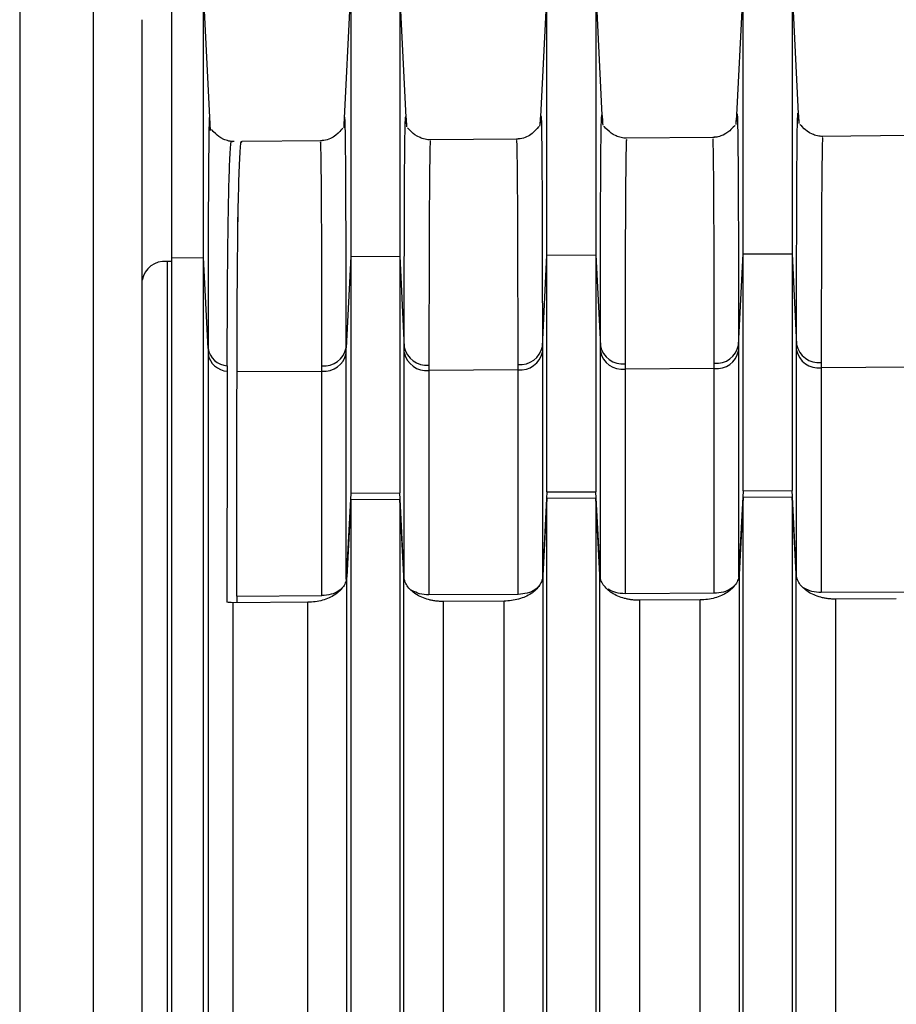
# Model space of a CAD drawing. Header units: millimetres. Extents: x -103 to 103, y -108 to 42.
# Tile 10 of 27: x -91 to -73, y -41 to -20. Entities that reach past the tile are written whole.
import ezdxf

# ---------------------------------------------------------------- set-up
doc = ezdxf.new("R2010")
doc.units = ezdxf.units.MM

msp = doc.modelspace()

# ---------------------------------------------------------------- linework, layer by layer
at = {"color": 7, "linetype": 'Continuous', "lineweight": 25}
for p, q in [((-91.2, -5), (-91.2, -106.5)), ((-89.7, -5), (-89.7, -106.5)), ((-87.308, -22.732), (-87.452, -19.815)), ((-84.45, -19.837), (-84.587, -22.616)), ((-83.45, -19.825), (-83.45, -30.116)), ((-83.313, -22.595), (-83.45, -19.828)), ((-80.45, -19.801), (-80.587, -22.581)), ((-80.45, -30.099), (-80.45, -19.798)), ((-79.45, -19.79), (-79.45, -30.093)), ((-79.313, -22.561), (-79.45, -19.793)), ((-76.45, -19.767), (-76.587, -22.547)), ((-76.45, -30.075), (-76.45, -19.764)), ((-75.45, -19.755), (-75.45, -30.069)), ((-75.313, -22.527), (-75.45, -19.758)), ((-77.03, -22.869), (-78.86, -22.885)), ((-73.035, -22.834), (-74.86, -22.85)), ((-85.035, -22.939), (-86.672, -22.953)), ((-81.035, -22.904), (-82.86, -22.92)), ((-86.761, -24.493), (-86.761, -25.136)), ((-86.755, -24.493), (-86.761, -24.493)), ((-84.45, -25.3), (-83.45, -25.293)), ((-83.45, -25.293), (-83.359, -27.145)), ((-80.542, -27.133), (-80.45, -25.273)), ((-80.45, -25.273), (-79.45, -25.267)), ((-79.45, -25.267), (-79.359, -27.119)), ((-76.542, -27.106), (-76.45, -25.247)), ((-76.45, -25.247), (-75.45, -25.241)), ((-75.45, -25.241), (-75.359, -27.092)), ((-88.196, -25.402), (-88.2, -25.402)), ((-88.196, -25.402), (-88.196, -57.562)), ((-88.1, -25.403), (-88.196, -25.402)), ((-88.1, -25.324), (-87.45, -25.319)), ((-87.359, -27.171), (-87.45, -25.319)), ((-84.45, -25.3), (-84.542, -27.159)), ((-86.768, -27.646), (-85.037, -27.635)), ((-81.037, -27.608), (-82.855, -27.62)), ((-77.037, -27.582), (-78.855, -27.594)), ((-73.037, -27.556), (-74.855, -27.568)), ((-80.45, -30.099), (-80.542, -31.863)), ((-80.45, -30.099), (-79.45, -30.093)), ((-79.359, -31.85), (-79.45, -30.093)), ((-76.45, -30.075), (-76.542, -31.839)), ((-76.45, -30.075), (-75.45, -30.069)), ((-75.359, -31.827), (-75.45, -30.069)), ((-84.45, -30.122), (-84.542, -31.886)), ((-84.45, -30.257), (-84.532, -31.828)), ((-84.45, -30.122), (-83.45, -30.116)), ((-83.45, -30.251), (-84.45, -30.257)), ((-83.359, -31.874), (-83.45, -30.116)), ((-83.45, -30.251), (-83.45, -57.46)), ((-83.369, -31.812), (-83.45, -30.251)), ((-80.45, -30.233), (-80.532, -31.804)), ((-79.45, -30.227), (-80.45, -30.233)), ((-80.45, -57.441), (-80.45, -30.233)), ((-79.45, -30.227), (-79.45, -57.435)), ((-79.369, -31.788), (-79.45, -30.227)), ((-76.45, -30.21), (-76.532, -31.781)), ((-75.45, -30.204), (-76.45, -30.21)), ((-76.45, -57.416), (-76.45, -30.21)), ((-75.45, -30.204), (-75.45, -57.409)), ((-75.369, -31.765), (-75.45, -30.204)), ((-86.775, -32.221), (-85.037, -32.211)), ((-86.775, -32.221), (-86.772, -32.356)), ((-81.037, -32.188), (-82.855, -32.198)), ((-77.037, -32.164), (-78.855, -32.175)), ((-77.324, -32.3), (-78.562, -32.308)), ((-73.037, -32.141), (-74.855, -32.151)), ((-73.324, -32.277), (-74.562, -32.284)), ((-85.324, -32.347), (-86.855, -32.356)), ((-81.324, -32.324), (-82.562, -32.331))]:
    msp.add_line(p, q, dxfattribs=at)
for centre, radius, start, end in [((-88.254, -25.85), 0.451, 83.0886, 170.7908), ((-74.908, -27.002), 0.459, 191.333, 276.7483), ((-86.938, -27.103), 0.426, 189.2298, 265.9445), ((-86.94, -27.214), 0.424, 189.4562, 266.1475), ((-84.99, -27.07), 0.457, 264.0499, 348.8266), ((-84.989, -27.181), 0.456, 263.8921, 348.5481), ((-82.908, -27.055), 0.459, 191.332, 276.7478), ((-82.91, -27.165), 0.458, 191.6124, 276.8989), ((-80.99, -27.044), 0.457, 264.0495, 348.8255), ((-80.989, -27.155), 0.456, 263.8921, 348.5481), ((-78.908, -27.028), 0.459, 191.3325, 276.7481), ((-78.91, -27.139), 0.458, 191.6124, 276.8989), ((-76.99, -27.018), 0.457, 264.0492, 348.8251), ((-76.989, -27.129), 0.456, 263.8921, 348.5481), ((-74.91, -27.113), 0.458, 191.6124, 276.8989)]:
    msp.add_arc(centre, radius, start, end, dxfattribs=at)
for points, knots in [([(-87.45, -25.319), (-87.45, -24.493), (-87.45, -22.84), (-87.45, -21.147), (-87.45, -20.052), (-87.45, -19.932), (-87.45, -19.872)], [0, 0, 0, 0, 0.252285, 0.50457, 0.756854, 1, 1, 1, 1]), ([(-84.45, -19.852), (-84.45, -19.883), (-84.45, -19.946), (-84.45, -20.623), (-84.45, -21.74), (-84.45, -23.274), (-84.45, -24.625), (-84.45, -25.3)], [0, 0, 0, 0, 0.185715, 0.389286, 0.592858, 0.796429, 1, 1, 1, 1]), ([(-88.1, -25.324), (-88.1, -24.497), (-88.1, -22.845), (-88.1, -21.152), (-88.1, -20.058), (-88.1, -19.937), (-88.1, -19.878)], [0, 0, 0, 0, 0.252285, 0.50457, 0.756854, 1, 1, 1, 1]), ([(-88.7, -25.778), (-88.7, -25.678), (-88.7, -25.478), (-88.7, -25.188), (-88.7, -24.905), (-88.7, -24.631), (-88.7, -24.364), (-88.7, -24.105), (-88.7, -23.853), (-88.7, -23.351), (-88.7, -22.657), (-88.7, -21.874), (-88.7, -21.249), (-88.7, -20.886), (-88.7, -20.689), (-88.7, -20.587), (-88.7, -20.516), (-88.7, -20.474), (-88.7, -20.471), (-88.7, -20.47)], [0, 0, 0, 0, 0.029481, 0.058922, 0.088338, 0.117741, 0.147145, 0.176564, 0.206011, 0.235499, 0.359212, 0.482958, 0.611033, 0.73914, 0.791377, 0.843506, 0.895602, 0.947742, 1, 1, 1, 1]), ([(-84.616, -22.694), (-84.61, -22.68), (-84.6, -22.657), (-84.74, -22.834), (-84.912, -22.923), (-85.02, -22.934), (-85.069, -22.939)], [0, 0, 0, 0, 0.500095, 0.790963, 0.905025, 1, 1, 1, 1]), ([(-84.587, -22.616), (-84.587, -22.617), (-84.588, -22.622), (-84.589, -22.651), (-84.59, -22.676)], [0, 0, 0, 0, 0.100772, 1, 1, 1, 1]), ([(-83.313, -22.595), (-83.313, -22.596), (-83.313, -22.601), (-83.312, -22.63), (-83.311, -22.656)], [0, 0, 0, 0, 0.11998, 1, 1, 1, 1]), ([(-82.823, -22.919), (-82.842, -22.919), (-82.883, -22.918), (-82.962, -22.904), (-83.11, -22.85), (-83.29, -22.679), (-83.286, -22.678), (-83.283, -22.678)], [0, 0, 0, 0, 0.025036, 0.05472, 0.131878, 0.369571, 1, 1, 1, 1]), ([(-80.615, -22.658), (-80.609, -22.644), (-80.599, -22.622), (-80.74, -22.799), (-80.913, -22.888), (-81.02, -22.899), (-81.069, -22.904)], [0, 0, 0, 0, 0.497535, 0.788524, 0.903637, 1, 1, 1, 1]), ([(-80.59, -22.64), (-80.589, -22.615), (-80.588, -22.587), (-80.587, -22.582), (-80.587, -22.581)], [0, 0, 0, 0, 0.889591, 1, 1, 1, 1]), ([(-79.313, -22.561), (-79.313, -22.562), (-79.313, -22.567), (-79.312, -22.596), (-79.311, -22.62)], [0, 0, 0, 0, 0.160353, 1, 1, 1, 1]), ([(-78.823, -22.884), (-78.842, -22.884), (-78.883, -22.883), (-78.962, -22.869), (-79.11, -22.815), (-79.29, -22.644), (-79.286, -22.643), (-79.283, -22.643)], [0, 0, 0, 0, 0.025015, 0.054675, 0.131767, 0.369245, 1, 1, 1, 1]), ([(-76.618, -22.63), (-76.615, -22.629), (-76.611, -22.627), (-76.786, -22.796), (-76.931, -22.852), (-77.01, -22.867), (-77.05, -22.868), (-77.069, -22.869)], [0, 0, 0, 0, 0.628535, 0.867808, 0.945239, 0.974967, 1, 1, 1, 1]), ([(-76.59, -22.607), (-76.589, -22.582), (-76.588, -22.554), (-76.587, -22.548), (-76.587, -22.547)], [0, 0, 0, 0, 0.8472528, 1, 1, 1, 1]), ([(-75.313, -22.527), (-75.313, -22.528), (-75.313, -22.533), (-75.312, -22.562), (-75.311, -22.585)], [0, 0, 0, 0, 0.200271, 1, 1, 1, 1]), ([(-74.823, -22.849), (-74.842, -22.849), (-74.883, -22.848), (-74.962, -22.834), (-75.11, -22.78), (-75.29, -22.609), (-75.286, -22.608), (-75.283, -22.608)], [0, 0, 0, 0, 0.024994, 0.054629, 0.131655, 0.368918, 1, 1, 1, 1]), ([(-86.824, -22.954), (-86.842, -22.954), (-86.883, -22.953), (-86.963, -22.939), (-87.11, -22.885), (-87.29, -22.713), (-87.286, -22.713), (-87.283, -22.712)], [0, 0, 0, 0, 0.025059, 0.054763, 0.131926, 0.369484, 1, 1, 1, 1]), ([(-86.968, -27.527), (-86.967, -26.98), (-86.963, -25.885), (-86.95, -24.631), (-86.931, -23.684), (-86.906, -23.133), (-86.886, -22.902), (-86.873, -22.963), (-86.872, -22.969)], [0, 0, 0, 0, 0.196123, 0.39194, 0.587974, 0.784058, 0.980185, 1, 1, 1, 1]), ([(-86.768, -27.646), (-86.767, -27.103), (-86.764, -26.018), (-86.751, -24.746), (-86.733, -23.757), (-86.708, -23.162), (-86.687, -22.908), (-86.674, -22.968), (-86.672, -22.975)], [0, 0, 0, 0, 0.189735, 0.37951, 0.575915, 0.774323, 0.972735, 1, 1, 1, 1]), ([(-88.1, -57.49), (-88.1, -56.955), (-88.1, -55.885), (-88.1, -54.289), (-88.1, -52.7), (-88.1, -51.117), (-88.1, -49.543), (-88.1, -47.975), (-88.1, -46.414), (-88.1, -44.861), (-88.1, -43.315), (-88.1, -41.776), (-88.1, -40.244), (-88.1, -38.72), (-88.1, -37.202), (-88.1, -35.692), (-88.1, -34.189), (-88.1, -32.693), (-88.1, -31.205), (-88.1, -29.723), (-88.1, -28.249), (-88.1, -26.782), (-88.1, -25.81), (-88.1, -25.324)], [0, 0, 0, 0, 0.04765, 0.0952906, 0.142923, 0.1905481, 0.2381668, 0.2857802, 0.3333891, 0.3809947, 0.4285978, 0.4761994, 0.5238006, 0.5714022, 0.6190053, 0.6666109, 0.7142198, 0.7618332, 0.8094519, 0.857077, 0.9047094, 0.95235, 1, 1, 1, 1]), ([(-88.7, -57.905), (-88.7, -57.37), (-88.7, -56.302), (-88.7, -54.708), (-88.7, -53.12), (-88.7, -51.54), (-88.7, -49.967), (-88.7, -48.401), (-88.7, -46.843), (-88.7, -45.291), (-88.7, -43.747), (-88.7, -42.21), (-88.7, -40.68), (-88.7, -39.158), (-88.7, -37.642), (-88.7, -36.134), (-88.7, -34.633), (-88.7, -33.139), (-88.7, -31.652), (-88.7, -30.172), (-88.7, -28.7), (-88.7, -27.234), (-88.7, -26.264), (-88.7, -25.778)], [0, 0, 0, 0, 0.04765, 0.095291, 0.142923, 0.190548, 0.238167, 0.28578, 0.333389, 0.380995, 0.428598, 0.476199, 0.523801, 0.571402, 0.619005, 0.666611, 0.71422, 0.761833, 0.809452, 0.857077, 0.904709, 0.95235, 1, 1, 1, 1]), ([(-86.775, -32.221), (-86.775, -31.837), (-86.774, -31.07), (-86.772, -29.924), (-86.77, -28.782), (-86.769, -28.025), (-86.768, -27.646)], [0, 0, 0, 0, 0.250002, 0.5, 0.749998, 1, 1, 1, 1]), ([(-84.532, -31.828), (-84.533, -31.845), (-84.536, -31.879), (-84.55, -31.929), (-84.571, -31.979), (-84.607, -32.042), (-84.669, -32.118), (-84.768, -32.196), (-84.888, -32.261), (-85.024, -32.309), (-85.171, -32.341), (-85.273, -32.345), (-85.324, -32.347)], [0, 0, 0, 0, 0.062733, 0.124929, 0.187154, 0.249972, 0.374754, 0.50002, 0.623742, 0.749395, 0.875095, 1, 1, 1, 1]), ([(-83.369, -59.862), (-83.369, -59.321), (-83.369, -58.241), (-83.369, -56.628), (-83.369, -55.023), (-83.369, -53.424), (-83.369, -51.832), (-83.369, -50.248), (-83.369, -48.671), (-83.369, -47.101), (-83.369, -45.538), (-83.369, -43.983), (-83.369, -42.435), (-83.369, -40.895), (-83.369, -39.362), (-83.369, -37.836), (-83.369, -36.318), (-83.369, -34.808), (-83.369, -33.305), (-83.369, -32.31), (-83.369, -31.812)], [0, 0, 0, 0, 0.055561, 0.111124, 0.166689, 0.222255, 0.277822, 0.333389, 0.388956, 0.444522, 0.500086, 0.555648, 0.611208, 0.666764, 0.722316, 0.777864, 0.833407, 0.888944, 0.944475, 1, 1, 1, 1]), ([(-82.562, -32.331), (-82.588, -32.331), (-82.64, -32.33), (-82.716, -32.323), (-82.792, -32.311), (-82.889, -32.288), (-83.005, -32.249), (-83.126, -32.184), (-83.227, -32.105), (-83.303, -32.014), (-83.355, -31.915), (-83.364, -31.846), (-83.369, -31.812)], [0, 0, 0, 0, 0.062681, 0.124884, 0.187205, 0.250238, 0.374637, 0.500001, 0.623549, 0.749286, 0.875014, 1, 1, 1, 1]), ([(-80.532, -31.804), (-80.533, -31.822), (-80.536, -31.856), (-80.55, -31.906), (-80.571, -31.955), (-80.607, -32.019), (-80.669, -32.094), (-80.768, -32.173), (-80.888, -32.238), (-81.024, -32.285), (-81.171, -32.317), (-81.273, -32.322), (-81.324, -32.324)], [0, 0, 0, 0, 0.062733, 0.124929, 0.187153, 0.249972, 0.374754, 0.50002, 0.623742, 0.749395, 0.875095, 1, 1, 1, 1]), ([(-80.532, -31.804), (-80.532, -32.302), (-80.532, -33.298), (-80.532, -34.801), (-80.532, -36.311), (-80.532, -37.829), (-80.532, -39.354), (-80.532, -40.887), (-80.532, -42.428), (-80.532, -43.975), (-80.532, -45.531), (-80.532, -47.093), (-80.532, -48.663), (-80.532, -50.24), (-80.532, -51.825), (-80.532, -53.416), (-80.532, -55.015), (-80.532, -56.621), (-80.532, -58.233), (-80.532, -59.314), (-80.532, -59.854)], [0, 0, 0, 0, 0.055525, 0.111056, 0.166594, 0.222137, 0.277685, 0.333237, 0.388793, 0.444352, 0.499914, 0.555479, 0.611044, 0.666611, 0.722178, 0.777745, 0.833311, 0.888876, 0.944439, 1, 1, 1, 1]), ([(-79.369, -59.836), (-79.369, -59.296), (-79.369, -58.215), (-79.369, -56.603), (-79.369, -54.997), (-79.369, -53.399), (-79.369, -51.807), (-79.369, -50.223), (-79.369, -48.646), (-79.369, -47.076), (-79.369, -45.514), (-79.369, -43.959), (-79.369, -42.411), (-79.369, -40.87), (-79.369, -39.338), (-79.369, -37.812), (-79.369, -36.294), (-79.369, -34.784), (-79.369, -33.281), (-79.369, -32.286), (-79.369, -31.788)], [0, 0, 0, 0, 0.055561, 0.111124, 0.166689, 0.222255, 0.277822, 0.333389, 0.388956, 0.444522, 0.500086, 0.555648, 0.611207, 0.666764, 0.722316, 0.777864, 0.833407, 0.888944, 0.944475, 1, 1, 1, 1]), ([(-78.562, -32.308), (-78.588, -32.307), (-78.64, -32.307), (-78.716, -32.299), (-78.792, -32.287), (-78.889, -32.265), (-79.005, -32.225), (-79.126, -32.161), (-79.227, -32.082), (-79.303, -31.991), (-79.355, -31.892), (-79.364, -31.823), (-79.369, -31.788)], [0, 0, 0, 0, 0.062681, 0.124884, 0.187205, 0.250238, 0.374637, 0.500001, 0.623549, 0.749286, 0.875014, 1, 1, 1, 1]), ([(-76.532, -31.781), (-76.533, -31.798), (-76.536, -31.832), (-76.55, -31.882), (-76.571, -31.932), (-76.607, -31.995), (-76.669, -32.071), (-76.768, -32.149), (-76.888, -32.214), (-77.024, -32.262), (-77.171, -32.294), (-77.273, -32.298), (-77.324, -32.3)], [0, 0, 0, 0, 0.062733, 0.124929, 0.187153, 0.249972, 0.374754, 0.50002, 0.623742, 0.749395, 0.875095, 1, 1, 1, 1]), ([(-76.532, -31.781), (-76.532, -32.279), (-76.532, -33.274), (-76.532, -34.777), (-76.532, -36.287), (-76.532, -37.805), (-76.532, -39.33), (-76.532, -40.863), (-76.532, -42.403), (-76.532, -43.951), (-76.532, -45.506), (-76.532, -47.069), (-76.532, -48.639), (-76.532, -50.216), (-76.532, -51.8), (-76.532, -53.391), (-76.532, -54.99), (-76.532, -56.595), (-76.532, -58.207), (-76.532, -59.288), (-76.532, -59.828)], [0, 0, 0, 0, 0.055525, 0.111056, 0.166594, 0.222137, 0.277685, 0.333237, 0.388793, 0.444353, 0.499915, 0.555479, 0.611044, 0.666611, 0.722178, 0.777745, 0.833311, 0.888876, 0.944439, 1, 1, 1, 1]), ([(-75.369, -59.811), (-75.369, -59.27), (-75.369, -58.19), (-75.369, -56.578), (-75.369, -54.972), (-75.369, -53.374), (-75.369, -51.782), (-75.369, -50.198), (-75.369, -48.621), (-75.369, -47.052), (-75.369, -45.489), (-75.369, -43.934), (-75.369, -42.387), (-75.369, -40.846), (-75.369, -39.314), (-75.369, -37.788), (-75.369, -36.271), (-75.369, -34.761), (-75.369, -33.258), (-75.369, -32.262), (-75.369, -31.765)], [0, 0, 0, 0, 0.055561, 0.111124, 0.166689, 0.222255, 0.277822, 0.333389, 0.388956, 0.444522, 0.500086, 0.555648, 0.611207, 0.666763, 0.722316, 0.777864, 0.833406, 0.888944, 0.944475, 1, 1, 1, 1]), ([(-74.562, -32.284), (-74.588, -32.284), (-74.64, -32.283), (-74.716, -32.276), (-74.792, -32.264), (-74.889, -32.241), (-75.005, -32.202), (-75.126, -32.137), (-75.227, -32.058), (-75.303, -31.967), (-75.355, -31.868), (-75.364, -31.799), (-75.369, -31.765)], [0, 0, 0, 0, 0.062681, 0.124884, 0.187205, 0.250238, 0.374637, 0.500001, 0.623549, 0.749286, 0.875014, 1, 1, 1, 1]), ([(-84.599, -32.024), (-84.627, -32.057), (-84.687, -32.125), (-84.847, -32.195), (-84.974, -32.206), (-85.037, -32.211)], [0, 0, 0, 0, 0.302681, 0.650459, 1, 1, 1, 1]), ([(-82.855, -32.198), (-82.92, -32.194), (-83.049, -32.186), (-83.151, -32.132), (-83.202, -32.106)], [0, 0, 0, 0, 0.506981, 1, 1, 1, 1]), ([(-80.599, -32.001), (-80.627, -32.033), (-80.687, -32.102), (-80.847, -32.171), (-80.974, -32.182), (-81.037, -32.188)], [0, 0, 0, 0, 0.302682, 0.65046, 1, 1, 1, 1]), ([(-78.855, -32.175), (-78.92, -32.171), (-79.049, -32.162), (-79.151, -32.109), (-79.202, -32.083)], [0, 0, 0, 0, 0.5069777, 1, 1, 1, 1]), ([(-76.599, -31.978), (-76.627, -32.01), (-76.687, -32.078), (-76.847, -32.148), (-76.974, -32.159), (-77.037, -32.164)], [0, 0, 0, 0, 0.3026835, 0.6504604, 1, 1, 1, 1]), ([(-74.855, -32.151), (-74.92, -32.147), (-75.049, -32.139), (-75.151, -32.085), (-75.202, -32.059)], [0, 0, 0, 0, 0.506974, 1, 1, 1, 1]), ([(-86.855, -32.356), (-86.875, -32.356), (-86.916, -32.355), (-86.956, -32.35), (-86.976, -32.347)], [0, 0, 0, 0, 0.500061, 1, 1, 1, 1])]:
    msp.add_open_spline(points, degree=3, knots=knots, dxfattribs=at)
at = {"color": 8, "linetype": 'Continuous', "lineweight": 25}
for points, knots in [([(-87.312, -22.709), (-87.317, -22.609), (-87.33, -22.354), (-87.342, -22.662), (-87.351, -23.552), (-87.357, -25.027), (-87.358, -26.457), (-87.359, -27.171)], [0, 0, 0, 0, 0.140168, 0.35556, 0.57003, 0.785186, 1, 1, 1, 1]), ([(-84.542, -27.159), (-84.542, -26.593), (-84.543, -25.469), (-84.547, -24.182), (-84.552, -23.217), (-84.56, -22.628), (-84.571, -22.383), (-84.582, -22.539), (-84.587, -22.616)], [0, 0, 0, 0, 0.168108, 0.33448, 0.501208, 0.668357, 0.83454, 1, 1, 1, 1]), ([(-83.359, -27.145), (-83.358, -26.582), (-83.357, -25.458), (-83.354, -24.169), (-83.349, -23.201), (-83.341, -22.609), (-83.33, -22.363), (-83.319, -22.518), (-83.313, -22.595)], [0, 0, 0, 0, 0.167239, 0.333807, 0.501607, 0.668052, 0.835602, 1, 1, 1, 1]), ([(-80.587, -22.581), (-80.582, -22.504), (-80.57, -22.348), (-80.56, -22.592), (-80.552, -23.184), (-80.547, -24.151), (-80.543, -25.442), (-80.542, -26.569), (-80.542, -27.133)], [0, 0, 0, 0, 0.164241, 0.331903, 0.498216, 0.665672, 0.832695, 1, 1, 1, 1]), ([(-79.359, -27.119), (-79.358, -26.554), (-79.357, -25.428), (-79.354, -24.136), (-79.349, -23.166), (-79.341, -22.573), (-79.33, -22.328), (-79.319, -22.484), (-79.313, -22.561)], [0, 0, 0, 0, 0.167381, 0.334094, 0.502036, 0.668623, 0.836321, 1, 1, 1, 1]), ([(-76.587, -22.547), (-76.582, -22.47), (-76.571, -22.313), (-76.56, -22.556), (-76.552, -23.145), (-76.547, -24.115), (-76.543, -25.409), (-76.542, -26.541), (-76.542, -27.106)], [0, 0, 0, 0, 0.163219, 0.330917, 0.497585, 0.664558, 0.83235, 1, 1, 1, 1]), ([(-75.359, -27.092), (-75.358, -26.527), (-75.357, -25.398), (-75.354, -24.103), (-75.349, -23.131), (-75.341, -22.538), (-75.33, -22.293), (-75.319, -22.45), (-75.313, -22.527)], [0, 0, 0, 0, 0.167524, 0.33438, 0.502465, 0.669193, 0.837038, 1, 1, 1, 1]), ([(-74.822, -22.89), (-74.824, -22.88), (-74.831, -22.843), (-74.839, -23.182), (-74.847, -23.992), (-74.853, -25.368), (-74.854, -26.744), (-74.855, -27.458)], [0, 0, 0, 0, 0.075893, 0.279664, 0.501612, 0.741727, 1, 1, 1, 1]), ([(-85.037, -27.524), (-85.038, -26.816), (-85.039, -25.449), (-85.044, -24.082), (-85.052, -23.273), (-85.06, -22.933), (-85.068, -22.969), (-85.07, -22.98)], [0, 0, 0, 0, 0.25646, 0.494933, 0.71541, 0.917882, 1, 1, 1, 1]), ([(-82.822, -22.959), (-82.824, -22.95), (-82.831, -22.915), (-82.839, -23.254), (-82.847, -24.063), (-82.853, -25.432), (-82.854, -26.801), (-82.855, -27.511)], [0, 0, 0, 0, 0.077579, 0.281048, 0.502613, 0.742267, 1, 1, 1, 1]), ([(-81.037, -27.498), (-81.038, -26.788), (-81.039, -25.417), (-81.044, -24.047), (-81.052, -23.237), (-81.06, -22.897), (-81.068, -22.934), (-81.07, -22.945)], [0, 0, 0, 0, 0.256597, 0.495198, 0.715793, 0.918373, 1, 1, 1, 1]), ([(-78.822, -22.924), (-78.824, -22.915), (-78.831, -22.879), (-78.839, -23.218), (-78.847, -24.027), (-78.853, -25.4), (-78.854, -26.773), (-78.855, -27.484)], [0, 0, 0, 0, 0.076734, 0.280355, 0.502112, 0.741997, 1, 1, 1, 1]), ([(-77.037, -27.472), (-77.038, -26.76), (-77.039, -25.385), (-77.044, -24.012), (-77.052, -23.202), (-77.06, -22.863), (-77.067, -22.899), (-77.069, -22.909)], [0, 0, 0, 0, 0.2580703, 0.4980208, 0.7198415, 0.9235233, 1, 1, 1, 1])]:
    msp.add_open_spline(points, degree=3, knots=knots, dxfattribs=at)
at = {"color": 7, "linetype": 'Continuous', "lineweight": 25}
for points in [[(-87.45, -57.486), (-87.45, -46.243), (-87.45, -35.505), (-87.45, -25.319)], [(-84.45, -25.3), (-84.45, -26.894), (-84.45, -28.501), (-84.45, -30.122)], [(-75.359, -27.205), (-75.359, -27.167), (-75.359, -27.13), (-75.359, -27.092)], [(-87.359, -27.171), (-87.359, -27.208), (-87.359, -27.246), (-87.359, -27.284)], [(-87.359, -27.284), (-87.359, -37.665), (-87.359, -48.622), (-87.359, -60.105)], [(-84.542, -27.272), (-84.542, -27.234), (-84.542, -27.196), (-84.542, -27.159)], [(-84.542, -31.886), (-84.542, -30.336), (-84.542, -28.798), (-84.542, -27.272)], [(-83.359, -27.257), (-83.359, -27.22), (-83.359, -27.182), (-83.359, -27.145)], [(-83.359, -31.874), (-83.359, -30.323), (-83.359, -28.784), (-83.359, -27.257)], [(-80.542, -27.133), (-80.542, -27.17), (-80.542, -27.208), (-80.542, -27.245)], [(-80.542, -27.245), (-80.542, -28.772), (-80.542, -30.312), (-80.542, -31.863)], [(-79.359, -27.231), (-79.359, -27.194), (-79.359, -27.156), (-79.359, -27.119)], [(-79.359, -31.85), (-79.359, -30.298), (-79.359, -28.758), (-79.359, -27.231)], [(-76.542, -27.106), (-76.542, -27.144), (-76.542, -27.182), (-76.542, -27.219)], [(-76.542, -27.219), (-76.542, -28.747), (-76.542, -30.287), (-76.542, -31.839)], [(-75.359, -31.827), (-75.359, -30.274), (-75.359, -28.733), (-75.359, -27.205)], [(-81.037, -27.608), (-81.037, -27.571), (-81.037, -27.535), (-81.037, -27.498)], [(-78.855, -27.484), (-78.855, -27.521), (-78.855, -27.557), (-78.855, -27.594)], [(-77.037, -27.582), (-77.037, -27.545), (-77.037, -27.508), (-77.037, -27.472)], [(-74.855, -27.458), (-74.855, -27.494), (-74.855, -27.531), (-74.855, -27.568)], [(-86.969, -27.637), (-86.971, -29.194), (-86.973, -30.764), (-86.976, -32.347)], [(-86.968, -27.527), (-86.968, -27.564), (-86.968, -27.601), (-86.969, -27.637)], [(-85.037, -27.635), (-85.037, -27.598), (-85.037, -27.561), (-85.037, -27.524)], [(-85.037, -32.211), (-85.037, -30.673), (-85.037, -29.148), (-85.037, -27.635)], [(-82.855, -27.511), (-82.855, -27.547), (-82.855, -27.583), (-82.855, -27.62)], [(-82.855, -27.62), (-82.855, -29.134), (-82.855, -30.66), (-82.855, -32.198)], [(-81.037, -32.188), (-81.037, -30.649), (-81.037, -29.122), (-81.037, -27.608)], [(-78.855, -27.594), (-78.855, -29.109), (-78.855, -30.636), (-78.855, -32.175)], [(-77.037, -32.164), (-77.037, -30.625), (-77.037, -29.097), (-77.037, -27.582)], [(-74.855, -27.568), (-74.855, -29.083), (-74.855, -30.611), (-74.855, -32.151)], [(-84.45, -30.257), (-84.45, -38.953), (-84.45, -48.032), (-84.45, -57.467)], [(-84.532, -59.88), (-84.531, -50.141), (-84.532, -40.78), (-84.532, -31.828)], [(-78.562, -32.308), (-78.562, -41.275), (-78.562, -50.654), (-78.562, -60.412)], [(-77.324, -60.404), (-77.324, -50.646), (-77.324, -41.268), (-77.324, -32.3)], [(-74.562, -32.284), (-74.562, -41.251), (-74.562, -50.629), (-74.562, -60.387)], [(-86.855, -32.356), (-86.855, -41.325), (-86.855, -50.705), (-86.855, -60.465)], [(-85.324, -60.455), (-85.324, -50.696), (-85.324, -41.316), (-85.324, -32.347)], [(-82.562, -32.331), (-82.562, -41.299), (-82.562, -50.679), (-82.562, -60.438)], [(-81.324, -60.43), (-81.324, -50.671), (-81.324, -41.292), (-81.324, -32.324)]]:
    msp.add_open_spline(points, degree=3, dxfattribs=at)

doc.saveas('drawing.dxf')
